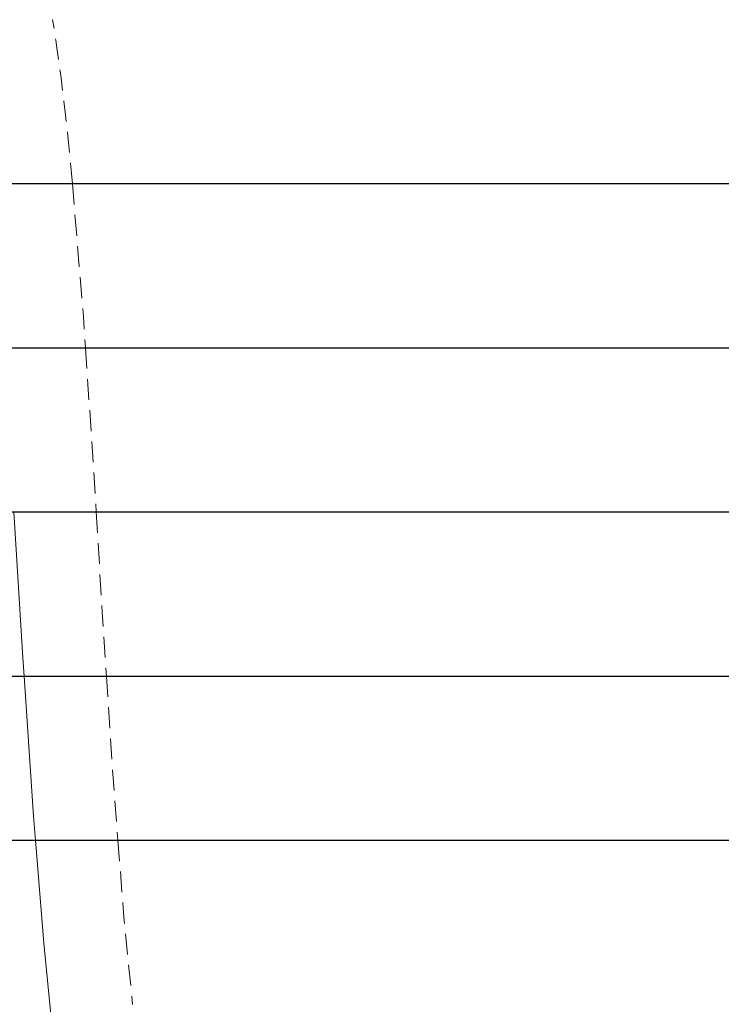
# Model space of a CAD drawing. Header units: millimetres. Extents: x 0 to 163, y 0 to 120.
# Tile 21 of 29: x 70 to 91, y 75 to 105. Entities that reach past the tile are written whole.
import ezdxf

# ---------------------------------------------------------------- set-up
doc = ezdxf.new("R2010")
doc.units = ezdxf.units.MM
doc.header["$LTSCALE"] = 0.5
doc.linetypes.add('HIDDEN', pattern=[1.905, 1.27, -0.635])

msp = doc.modelspace()

# ---------------------------------------------------------------- linework, layer by layer
at = {"color": 7, "linetype": 'Continuous'}
for p, q in [((58.828, 99.716), (153.842, 99.716)), ((60.805, 99.716), (153.842, 99.716)), ((60.805, 99.716), (153.842, 99.716)), ((60.805, 99.716), (153.842, 99.716)), ((60.805, 99.716), (153.842, 99.716)), ((60.805, 99.716), (153.842, 99.716)), ((60.805, 99.716), (153.842, 99.716)), ((60.805, 99.716), (153.842, 99.716)), ((60.805, 99.716), (153.842, 99.716)), ((60.805, 99.716), (153.842, 99.716)), ((60.805, 99.716), (153.842, 99.716)), ((60.805, 99.716), (153.842, 99.716)), ((60.805, 99.716), (153.842, 99.716)), ((59.75, 94.716), (151.328, 94.716)), ((61.54, 94.716), (151.328, 94.716)), ((61.54, 94.716), (151.328, 94.716)), ((61.54, 94.716), (151.328, 94.716)), ((61.54, 94.716), (151.328, 94.716)), ((61.54, 94.716), (151.328, 94.716)), ((61.54, 94.716), (151.328, 94.716)), ((61.54, 94.716), (151.328, 94.716)), ((61.54, 94.716), (151.328, 94.716)), ((61.54, 94.716), (151.328, 94.716)), ((61.54, 94.716), (151.328, 94.716)), ((61.54, 94.716), (151.328, 94.716)), ((61.54, 94.716), (151.328, 94.716)), ((60.673, 89.716), (148.814, 89.716)), ((62.276, 89.716), (148.814, 89.716)), ((62.276, 89.716), (148.814, 89.716)), ((62.276, 89.716), (148.814, 89.716)), ((62.276, 89.716), (148.814, 89.716)), ((62.276, 89.716), (148.814, 89.716)), ((62.276, 89.716), (148.814, 89.716)), ((62.276, 89.716), (148.814, 89.716)), ((62.276, 89.716), (148.814, 89.716)), ((62.276, 89.716), (148.814, 89.716)), ((62.276, 89.716), (148.814, 89.716)), ((62.276, 89.716), (148.814, 89.716)), ((62.276, 89.716), (148.814, 89.716)), ((61.596, 84.716), (146.3, 84.716)), ((63.012, 84.716), (146.3, 84.716)), ((63.012, 84.716), (146.3, 84.716)), ((63.012, 84.716), (146.3, 84.716)), ((63.012, 84.716), (146.3, 84.716)), ((63.012, 84.716), (146.3, 84.716)), ((63.012, 84.716), (146.3, 84.716)), ((63.012, 84.716), (146.3, 84.716)), ((63.012, 84.716), (146.3, 84.716)), ((63.012, 84.716), (146.3, 84.716)), ((63.012, 84.716), (146.3, 84.716)), ((63.012, 84.716), (146.3, 84.716)), ((63.012, 84.716), (146.3, 84.716)), ((63.578, 79.716), (143.785, 79.716)), ((63.578, 79.716), (143.785, 79.716)), ((63.578, 79.716), (143.785, 79.716)), ((63.578, 79.716), (143.785, 79.716)), ((63.578, 79.716), (143.785, 79.716)), ((63.578, 79.716), (143.785, 79.716)), ((63.578, 79.716), (143.785, 79.716)), ((63.578, 79.716), (143.785, 79.716)), ((63.578, 79.716), (143.785, 79.716)), ((63.578, 79.716), (143.785, 79.716)), ((63.578, 79.716), (143.785, 79.716)), ((63.578, 79.716), (143.785, 79.716)), ((63.578, 79.716), (143.785, 79.716))]:
    msp.add_line(p, q, dxfattribs=at)
at = {"color": 7, "linetype": 'Continuous', "lineweight": 15}
for p, q in [((68.791, 99.716), (97.833, 99.716)), ((97.833, 99.716), (68.791, 99.716)), ((69.2, 94.716), (97.833, 94.716)), ((97.833, 94.716), (69.2, 94.716)), ((69.523, 89.716), (97.833, 89.716)), ((97.833, 89.716), (69.523, 89.716)), ((69.828, 84.716), (97.833, 84.716)), ((97.833, 84.716), (69.828, 84.716)), ((97.833, 79.716), (70.172, 79.716)), ((97.833, 79.716), (70.172, 79.716))]:
    msp.add_line(p, q, dxfattribs=at)
at = {"color": 7, "linetype": 'HIDDEN', "lineweight": 0, "flags": 128}
for points in [[(71.301, 99.712), (71.638, 95.674), (71.702, 94.714)], [(71.702, 94.714), (71.934, 91.234), (72.027, 89.714)], [(72.026, 89.716), (72.213, 86.658), (72.338, 84.714)], [(72.338, 84.715), (72.512, 82.014), (72.689, 79.713)], [(72.689, 79.713), (72.87, 77.375), (73.135, 74.713)]]:
    msp.add_lwpolyline(points, dxfattribs=at)
at = {"color": 7, "linetype": 'Continuous', "lineweight": 15, "flags": 128}
for points in [[(69.523, 89.714), (69.793, 85.276), (69.831, 84.713)], [(69.831, 84.714), (70.117, 80.447), (70.177, 79.713)], [(70.176, 79.715), (70.43, 76.582), (70.617, 74.717)], [(70.617, 74.717), (70.814, 72.758), (71.203, 69.712)]]:
    msp.add_lwpolyline(points, dxfattribs=at)
at = {"color": 7, "linetype": 'HIDDEN', "lineweight": 0}
msp.add_arc((-0.193, 93.675), 71.748, 4.82847, 8.85076, dxfattribs=at)

doc.saveas('drawing.dxf')
